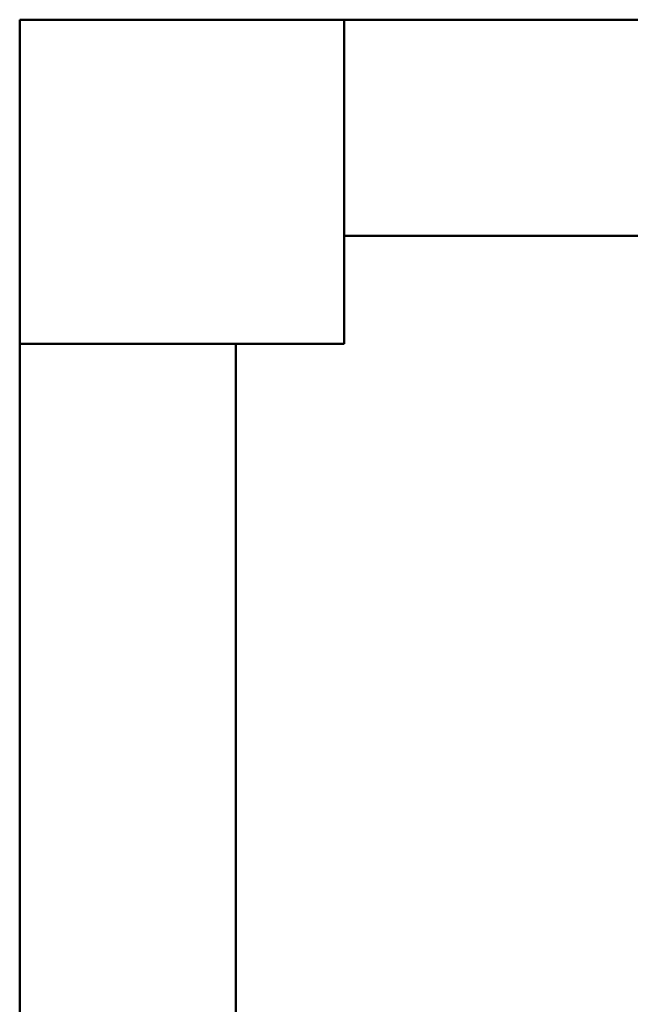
# Model space of a CAD drawing. Header units: millimetres. Extents: x 19410 to 41495, y 2709 to 43021.
# Tile 17 of 61: x 20910 to 21475, y 41864 to 42776. Entities that reach past the tile are written whole.
import ezdxf

# ---------------------------------------------------------------- set-up
doc = ezdxf.new("R2010")
doc.units = ezdxf.units.MM
for name, color, linetype, lineweight in [('A-COLS-____-MCUT', 52, 'Continuous', 50), ('A-COLS-____-OTLN', 52, 'Continuous', 20), ('A-WALL-____-MCUT', 113, 'Continuous', 50), ('A-WALL-____-OTLN', 113, 'Continuous', 20)]:
    doc.layers.add(name, color=color, linetype=linetype, lineweight=lineweight)

# ---------------------------------------------------------------- blocks, each defined once
blk = doc.blocks.new('Прямая форма - 83 new-609857-В_Этаж 02_Вентиляция')
at = {"layer": 'A-WALL-____-MCUT', "color": 53}
for p, q in [((1750, 0), (300, 0)), ((300, 0), (300, -200)), ((300, -200), (1750, -200))]:
    blk.add_line(p, q, dxfattribs=at)
blk = doc.blocks.new('Прямая форма - SW - 005-609858-В_Этаж 02_Вентиляция')
blk.add_blockref('Прямая форма - 83 new-609857-В_Этаж 02_Вентиляция', (0, 0))
blk = doc.blocks.new('Прямая форма - 83 new-610258-В_Этаж 02_Вентиляция')
at = {"layer": 'A-WALL-____-MCUT', "color": 53}
for p, q in [((7000, 0), (4620, 0)), ((7000, -200), (7000, 0)), ((4620, -200), (7000, -200))]:
    blk.add_line(p, q, dxfattribs=at)
blk = doc.blocks.new('Прямая форма - SW - 008-610259-В_Этаж 02_Вентиляция')
blk.add_blockref('Прямая форма - 83 new-610258-В_Этаж 02_Вентиляция', (0, 0))
blk = doc.blocks.new('Прямая форма - 83 new-610499-В_Этаж 02_Вентиляция')
at = {"layer": 'A-COLS-____-MCUT', "color": 53}
for p, q in [((150, 150), (-150, 150)), ((-150, 150), (-150, -150)), ((150, -150), (150, 150)), ((-150, -150), (150, -150))]:
    blk.add_line(p, q, dxfattribs=at)
blk = doc.blocks.new('Прямая форма - CRE - 002-610500-В_Этаж 02_Вентиляция')
blk.add_blockref('Прямая форма - 83 new-610499-В_Этаж 02_Вентиляция', (0, 0))
blk = doc.blocks.new('83 new_ifc_RVT-1-В_Этаж 02_Вентиляция')
at = {"layer": 'A-COLS-____-OTLN', "color": 253, "lineweight": 20}
blk.add_blockref('Прямая форма - CRE - 002-610500-В_Этаж 02_Вентиляция', (21060.28, 42625.83), dxfattribs=at)
at = {"layer": 'A-WALL-____-OTLN', "color": 253, "lineweight": 20}
blk.add_blockref('Прямая форма - SW - 005-609858-В_Этаж 02_Вентиляция', (20910.28, 42775.83), dxfattribs=at)
at = {"layer": 'A-WALL-____-OTLN', "color": 253, "lineweight": 20, "rotation": 90}
blk.add_blockref('Прямая форма - SW - 008-610259-В_Этаж 02_Вентиляция', (20910.28, 35475.83), dxfattribs=at)

msp = doc.modelspace()

# ---------------------------------------------------------------- block references
at = {"lineweight": 9}
msp.add_blockref('83 new_ifc_RVT-1-В_Этаж 02_Вентиляция', (0, 0), dxfattribs=at)

doc.saveas('drawing.dxf')
